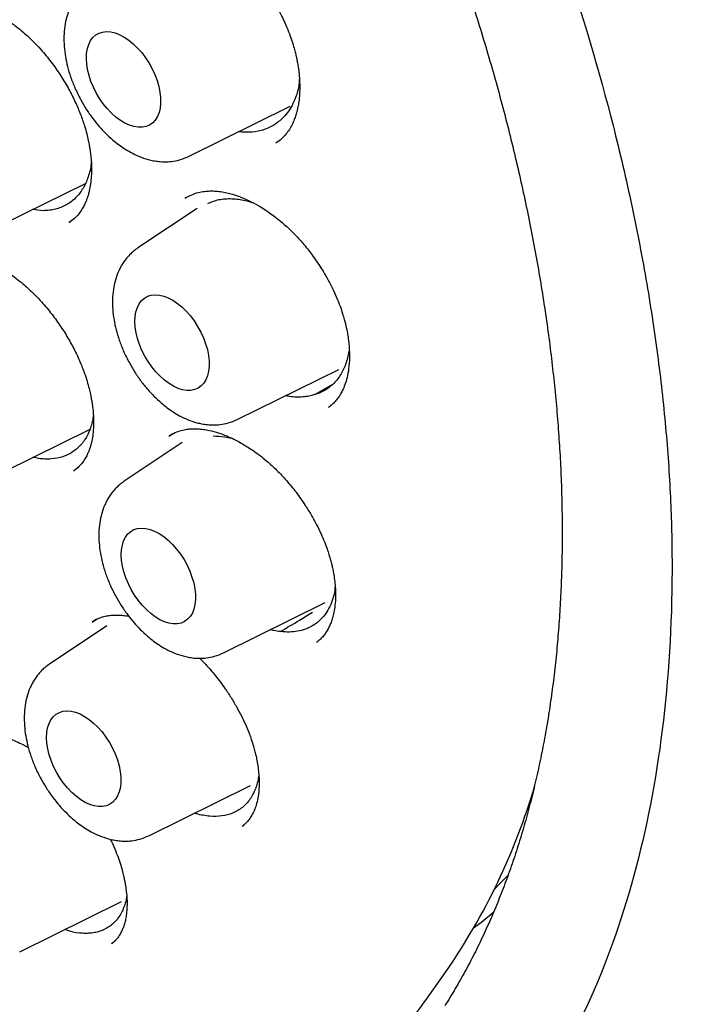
# Model space of a CAD drawing. Header units: millimetres. Extents: x 8 to 1191, y 12 to 1197.
# Tile 27 of 61: x 1133 to 1141, y 516 to 527. Entities that reach past the tile are written whole.
import ezdxf

# ---------------------------------------------------------------- set-up
doc = ezdxf.new("R2010")
doc.units = ezdxf.units.MM

msp = doc.modelspace()

# ---------------------------------------------------------------- linework, layer by layer
at = {"color": 7, "linetype": 'Continuous', "lineweight": 30}
for p, q in [((1134.818, 525.728), (1136.005, 526.315)), ((1132.645, 524.932), (1133.617, 525.413)), ((1134.817, 525.261), (1134.784, 525.243)), ((1134.919, 525.121), (1134.227, 524.659)), ((1133.427, 524.956), (1133.439, 524.965)), ((1135.385, 522.654), (1136.572, 523.241)), ((1136.292, 522.946), (1136.504, 523.069)), ((1132.669, 522.048), (1133.669, 522.543)), ((1134.632, 522.487), (1134.595, 522.465)), ((1134.746, 522.386), (1134.068, 521.934)), ((1133.48, 522.056), (1133.486, 522.061)), ((1135.226, 519.929), (1136.413, 520.516)), ((1133.746, 520.321), (1133.699, 520.293)), ((1133.866, 520.245), (1133.196, 519.799)), ((1136.318, 520.057), (1136.322, 520.061)), ((1134.354, 517.793), (1135.541, 518.381)), ((1135.45, 517.906), (1135.466, 517.92)), ((1132.848, 516.438), (1134.035, 517.026)), ((1133.922, 516.531), (1133.97, 516.575)), ((1137.587, 515.871), (1137.82, 516.202)), ((1137.56, 515.836), (1137.587, 515.871)), ((1137.562, 515.836), (1137.587, 515.871))]:
    msp.add_line(p, q, dxfattribs=at)
at = {"color": 7, "linetype": 'Continuous', "lineweight": 30, "flags": 128}
for points in [[(1133.626, 526.872), (1133.629, 526.932), (1133.638, 526.987), (1133.654, 527.037), (1133.676, 527.081), (1133.703, 527.118), (1133.736, 527.147), (1133.774, 527.168), (1133.816, 527.181), (1133.862, 527.186), (1133.911, 527.183), (1133.963, 527.17), (1134.015, 527.15), (1134.069, 527.122), (1134.122, 527.086), (1134.174, 527.043), (1134.224, 526.994), (1134.272, 526.94), (1134.317, 526.88), (1134.358, 526.817), (1134.394, 526.751), (1134.426, 526.683), (1134.451, 526.614), (1134.471, 526.545), (1134.485, 526.478), (1134.492, 526.413), (1134.492, 526.351), (1134.486, 526.293), (1134.474, 526.241), (1134.455, 526.194), (1134.43, 526.153), (1134.4, 526.12), (1134.364, 526.095), (1134.324, 526.078), (1134.28, 526.069), (1134.232, 526.068), (1134.182, 526.076), (1134.13, 526.092), (1134.077, 526.117), (1134.024, 526.149), (1133.971, 526.188), (1133.919, 526.234), (1133.87, 526.286), (1133.823, 526.343), (1133.781, 526.405), (1133.742, 526.469), (1133.708, 526.536), (1133.679, 526.605), (1133.657, 526.674), (1133.64, 526.742), (1133.63, 526.808), (1133.626, 526.872)], [(1134.193, 523.798), (1134.196, 523.858), (1134.205, 523.914), (1134.221, 523.963), (1134.243, 524.007), (1134.27, 524.044), (1134.303, 524.073), (1134.341, 524.095), (1134.384, 524.108), (1134.429, 524.113), (1134.478, 524.109), (1134.53, 524.097), (1134.582, 524.076), (1134.636, 524.048), (1134.689, 524.012), (1134.741, 523.97), (1134.792, 523.92), (1134.84, 523.866), (1134.884, 523.806), (1134.925, 523.743), (1134.961, 523.677), (1134.993, 523.609), (1135.018, 523.54), (1135.038, 523.472), (1135.052, 523.404), (1135.059, 523.339), (1135.059, 523.277), (1135.053, 523.219), (1135.041, 523.167), (1135.022, 523.12), (1134.997, 523.08), (1134.967, 523.047), (1134.931, 523.021), (1134.891, 523.004), (1134.847, 522.995), (1134.799, 522.994), (1134.749, 523.002), (1134.697, 523.018), (1134.644, 523.043), (1134.591, 523.075), (1134.538, 523.114), (1134.486, 523.16), (1134.437, 523.212), (1134.39, 523.269), (1134.348, 523.331), (1134.309, 523.396), (1134.275, 523.463), (1134.247, 523.531), (1134.224, 523.6), (1134.207, 523.668), (1134.197, 523.735), (1134.193, 523.798)], [(1134.034, 521.073), (1134.036, 521.133), (1134.046, 521.188), (1134.061, 521.238), (1134.083, 521.282), (1134.111, 521.318), (1134.144, 521.348), (1134.182, 521.369), (1134.224, 521.382), (1134.27, 521.387), (1134.319, 521.383), (1134.37, 521.371), (1134.423, 521.351), (1134.476, 521.323), (1134.53, 521.287), (1134.582, 521.244), (1134.632, 521.195), (1134.68, 521.14), (1134.725, 521.081), (1134.766, 521.018), (1134.802, 520.952), (1134.833, 520.884), (1134.859, 520.815), (1134.879, 520.746), (1134.892, 520.679), (1134.9, 520.614), (1134.9, 520.552), (1134.894, 520.494), (1134.881, 520.441), (1134.863, 520.394), (1134.838, 520.354), (1134.807, 520.321), (1134.772, 520.296), (1134.732, 520.278), (1134.687, 520.269), (1134.64, 520.269), (1134.59, 520.277), (1134.538, 520.293), (1134.485, 520.317), (1134.431, 520.349), (1134.379, 520.389), (1134.327, 520.435), (1134.278, 520.487), (1134.231, 520.544), (1134.188, 520.605), (1134.15, 520.67), (1134.116, 520.737), (1134.087, 520.806), (1134.065, 520.875), (1134.048, 520.943), (1134.038, 521.009), (1134.034, 521.073)], [(1133.162, 518.938), (1133.165, 518.998), (1133.174, 519.053), (1133.19, 519.103), (1133.212, 519.146), (1133.24, 519.183), (1133.273, 519.213), (1133.311, 519.234), (1133.353, 519.247), (1133.399, 519.252), (1133.448, 519.248), (1133.499, 519.236), (1133.552, 519.216), (1133.605, 519.187), (1133.658, 519.152), (1133.71, 519.109), (1133.761, 519.06), (1133.809, 519.005), (1133.854, 518.946), (1133.895, 518.883), (1133.931, 518.817), (1133.962, 518.749), (1133.988, 518.68), (1134.008, 518.611), (1134.021, 518.544), (1134.028, 518.478), (1134.029, 518.417), (1134.023, 518.359), (1134.01, 518.306), (1133.991, 518.259), (1133.966, 518.219), (1133.936, 518.186), (1133.9, 518.161), (1133.86, 518.143), (1133.816, 518.134), (1133.769, 518.134), (1133.718, 518.142), (1133.666, 518.158), (1133.613, 518.182), (1133.56, 518.214), (1133.507, 518.254), (1133.456, 518.3), (1133.406, 518.352), (1133.36, 518.409), (1133.317, 518.47), (1133.278, 518.535), (1133.244, 518.602), (1133.216, 518.671), (1133.193, 518.74), (1133.176, 518.808), (1133.166, 518.874), (1133.162, 518.938)], [(1138.389, 517.171), (1138.453, 517.234), (1138.552, 517.337)], [(1138.38, 516.901), (1138.24, 516.785), (1138.146, 516.713)]]:
    msp.add_lwpolyline(points, dxfattribs=at)
at = {"color": 7, "linetype": 'Continuous', "lineweight": 30}
msp.add_arc((1131.516, 520.553), 7.66, 325.3915, 343.5355, dxfattribs=at)
for points, knots in [([(1122.034, 543.139), (1122.098, 543.142), (1122.237, 543.147), (1122.455, 543.146), (1122.687, 543.138), (1122.922, 543.123), (1123.158, 543.1), (1123.397, 543.07), (1123.638, 543.032), (1123.881, 542.988), (1124.126, 542.935), (1124.373, 542.876), (1124.621, 542.809), (1124.87, 542.736), (1125.121, 542.655), (1125.374, 542.566), (1125.627, 542.471), (1125.882, 542.369), (1126.137, 542.259), (1126.393, 542.143), (1126.65, 542.019), (1126.907, 541.889), (1127.165, 541.752), (1127.423, 541.608), (1127.681, 541.458), (1127.939, 541.301), (1128.197, 541.137), (1128.454, 540.967), (1128.712, 540.791), (1128.969, 540.608), (1129.225, 540.419), (1129.48, 540.224), (1129.734, 540.023), (1129.988, 539.816), (1130.24, 539.603), (1130.491, 539.385), (1130.74, 539.161), (1130.988, 538.931), (1131.235, 538.696), (1131.479, 538.456), (1131.722, 538.211), (1131.962, 537.96), (1132.201, 537.705), (1132.437, 537.445), (1132.67, 537.18), (1132.901, 536.911), (1133.13, 536.638), (1133.356, 536.36), (1133.579, 536.078), (1133.799, 535.792), (1134.015, 535.502), (1134.229, 535.209), (1134.439, 534.912), (1134.646, 534.612), (1134.85, 534.308), (1135.049, 534.001), (1135.246, 533.692), (1135.438, 533.379), (1135.626, 533.065), (1135.81, 532.747), (1135.991, 532.427), (1136.167, 532.106), (1136.339, 531.782), (1136.506, 531.456), (1136.669, 531.129), (1136.827, 530.8), (1136.981, 530.47), (1137.13, 530.138), (1137.275, 529.806), (1137.414, 529.473), (1137.549, 529.139), (1137.679, 528.805), (1137.803, 528.47), (1137.923, 528.136), (1138.038, 527.801), (1138.147, 527.466), (1138.251, 527.132), (1138.35, 526.798), (1138.443, 526.465), (1138.531, 526.133), (1138.613, 525.802), (1138.69, 525.472), (1138.762, 525.143), (1138.828, 524.816), (1138.888, 524.49), (1138.943, 524.167), (1138.992, 523.845), (1139.036, 523.525), (1139.073, 523.208), (1139.106, 522.894), (1139.132, 522.581), (1139.153, 522.272), (1139.168, 521.966), (1139.177, 521.663), (1139.18, 521.363), (1139.178, 521.066), (1139.17, 520.773), (1139.157, 520.483), (1139.137, 520.198), (1139.113, 519.916), (1139.082, 519.639), (1139.046, 519.366), (1139.004, 519.097), (1138.956, 518.833), (1138.903, 518.573), (1138.844, 518.318), (1138.78, 518.068), (1138.711, 517.823), (1138.636, 517.583), (1138.555, 517.348), (1138.469, 517.119), (1138.378, 516.895), (1138.282, 516.677), (1138.18, 516.464), (1138.074, 516.257), (1137.961, 516.056), (1137.873, 515.907), (1137.821, 515.826), (1137.809, 515.808)], [0, 0, 0, 0, 0.007395, 0.016121, 0.024841, 0.033555, 0.042264, 0.050967, 0.059667, 0.068362, 0.077053, 0.085742, 0.094428, 0.103112, 0.111793, 0.120473, 0.129152, 0.13783, 0.146507, 0.155183, 0.16386, 0.172535, 0.181211, 0.189887, 0.198563, 0.20724, 0.215916, 0.224594, 0.233271, 0.241949, 0.250628, 0.259307, 0.267987, 0.276667, 0.285348, 0.29403, 0.302712, 0.311395, 0.320079, 0.328763, 0.337447, 0.346132, 0.354818, 0.363504, 0.37219, 0.380877, 0.389565, 0.398253, 0.406941, 0.415629, 0.424318, 0.433007, 0.441696, 0.450386, 0.459075, 0.467765, 0.476455, 0.485145, 0.493835, 0.502525, 0.511216, 0.519906, 0.528596, 0.537286, 0.545976, 0.554665, 0.563355, 0.572044, 0.580733, 0.589422, 0.59811, 0.606798, 0.615486, 0.624174, 0.632861, 0.641547, 0.650233, 0.658919, 0.667604, 0.676288, 0.684972, 0.693656, 0.702338, 0.71102, 0.719702, 0.728383, 0.737063, 0.745742, 0.754421, 0.763099, 0.771777, 0.780454, 0.78913, 0.797806, 0.806481, 0.815156, 0.823831, 0.832505, 0.841179, 0.849853, 0.858528, 0.867202, 0.875877, 0.884552, 0.893229, 0.901906, 0.910585, 0.919266, 0.927949, 0.936634, 0.945322, 0.954014, 0.962709, 0.971409, 0.980113, 0.988823, 0.997538, 1, 1, 1, 1]), ([(1121.972, 542.915), (1121.932, 542.911), (1121.847, 542.903), (1121.715, 542.887), (1121.567, 542.865), (1121.406, 542.838), (1121.232, 542.804), (1121.044, 542.761), (1120.845, 542.708), (1120.643, 542.648), (1120.441, 542.579), (1120.246, 542.504), (1120.057, 542.423), (1119.881, 542.341), (1119.721, 542.259), (1119.577, 542.179), (1119.451, 542.104), (1119.342, 542.037), (1119.251, 541.977), (1119.174, 541.924), (1119.111, 541.881), (1119.06, 541.843), (1119.011, 541.808), (1118.959, 541.768), (1118.897, 541.72), (1118.827, 541.664), (1118.748, 541.598), (1118.661, 541.523), (1118.565, 541.437), (1118.462, 541.341), (1118.358, 541.237), (1118.254, 541.13), (1118.153, 541.019), (1118.04, 540.889), (1117.915, 540.736), (1117.781, 540.56), (1117.651, 540.378), (1117.527, 540.19), (1117.408, 539.996), (1117.296, 539.799), (1117.196, 539.611), (1117.11, 539.438), (1117.039, 539.287), (1116.979, 539.153), (1116.929, 539.035), (1116.889, 538.937), (1116.857, 538.856), (1116.831, 538.788), (1116.807, 538.723), (1116.78, 538.652), (1116.751, 538.568), (1116.717, 538.471), (1116.68, 538.358), (1116.639, 538.229), (1116.595, 538.082), (1116.548, 537.914), (1116.498, 537.726), (1116.45, 537.524), (1116.404, 537.316), (1116.363, 537.108), (1116.318, 536.855), (1116.272, 536.558), (1116.23, 536.218), (1116.198, 535.887), (1116.174, 535.565), (1116.157, 535.225), (1116.148, 534.868), (1116.149, 534.487), (1116.158, 534.093), (1116.179, 533.667), (1116.215, 533.205), (1116.265, 532.715), (1116.333, 532.196), (1116.415, 531.685), (1116.507, 531.185), (1116.609, 530.701), (1116.726, 530.198), (1116.861, 529.677), (1117.014, 529.139), (1117.186, 528.583), (1117.379, 528.011), (1117.593, 527.423), (1117.828, 526.824), (1118.081, 526.221), (1118.351, 525.623), (1118.634, 525.033), (1118.929, 524.452), (1119.253, 523.851), (1119.607, 523.231), (1119.993, 522.595), (1120.392, 521.977), (1120.801, 521.378), (1121.221, 520.797), (1121.649, 520.236), (1122.085, 519.696), (1122.528, 519.177), (1122.975, 518.679), (1123.428, 518.203), (1123.883, 517.75), (1124.34, 517.32), (1124.799, 516.912), (1125.257, 516.529), (1125.71, 516.171), (1126.156, 515.841), (1126.592, 515.537), (1127.019, 515.259), (1127.435, 515.006), (1127.839, 514.776), (1128.232, 514.569), (1128.613, 514.383), (1128.982, 514.217), (1129.351, 514.065), (1129.721, 513.927), (1130.091, 513.803), (1130.368, 513.721), (1130.556, 513.671), (1130.659, 513.644), (1130.761, 513.619), (1130.862, 513.595), (1130.962, 513.573), (1131.06, 513.552), (1131.151, 513.534), (1131.226, 513.52), (1131.283, 513.509), (1131.323, 513.502), (1131.357, 513.496), (1131.395, 513.49), (1131.444, 513.482), (1131.505, 513.472), (1131.584, 513.46), (1131.679, 513.447), (1131.793, 513.433), (1131.922, 513.418), (1132.063, 513.405), (1132.306, 513.387), (1132.64, 513.375), (1133.054, 513.384), (1133.418, 513.413), (1133.737, 513.456), (1134.012, 513.506), (1134.27, 513.564), (1134.509, 513.629), (1134.69, 513.687), (1134.822, 513.733), (1134.908, 513.764), (1134.986, 513.794), (1135.054, 513.822), (1135.106, 513.843), (1135.144, 513.859), (1135.173, 513.872), (1135.204, 513.885), (1135.239, 513.901), (1135.29, 513.924), (1135.356, 513.956), (1135.442, 513.997), (1135.54, 514.048), (1135.651, 514.107), (1135.786, 514.184), (1135.943, 514.281), (1136.12, 514.399), (1136.31, 514.536), (1136.513, 514.697), (1136.728, 514.884), (1136.944, 515.094), (1137.162, 515.328), (1137.37, 515.574), (1137.499, 515.751), (1137.56, 515.836)], [0, 0, 0, 0, 0.003065, 0.006581, 0.010549, 0.014969, 0.01984, 0.025163, 0.030938, 0.037164, 0.043018, 0.04921, 0.05522, 0.060761, 0.066062, 0.070849, 0.07512, 0.078777, 0.081948, 0.084633, 0.08683, 0.088542, 0.090146, 0.092003, 0.094191, 0.096884, 0.099722, 0.102968, 0.106623, 0.110674, 0.114843, 0.11901, 0.123174, 0.127337, 0.133389, 0.139437, 0.145481, 0.151521, 0.157557, 0.163588, 0.169412, 0.174207, 0.178472, 0.182207, 0.185412, 0.188087, 0.190233, 0.191863, 0.19354, 0.195367, 0.197532, 0.200065, 0.202967, 0.206237, 0.209876, 0.214083, 0.218694, 0.223677, 0.22866, 0.233533, 0.238296, 0.246189, 0.253762, 0.261013, 0.267944, 0.274555, 0.282727, 0.290373, 0.298122, 0.306853, 0.316029, 0.325648, 0.335711, 0.346218, 0.355073, 0.36422, 0.37366, 0.383392, 0.393416, 0.403733, 0.414342, 0.425244, 0.436438, 0.447749, 0.458977, 0.470122, 0.481184, 0.492164, 0.504868, 0.51746, 0.52994, 0.542307, 0.554562, 0.566705, 0.578736, 0.590655, 0.602463, 0.614158, 0.625742, 0.637214, 0.648575, 0.659823, 0.670856, 0.681613, 0.692094, 0.7023, 0.71223, 0.721884, 0.731263, 0.740366, 0.749193, 0.757743, 0.766993, 0.775974, 0.784753, 0.787301, 0.789832, 0.792345, 0.794841, 0.797319, 0.799779, 0.802151, 0.804121, 0.805404, 0.806396, 0.80712, 0.808006, 0.809227, 0.810784, 0.812677, 0.815148, 0.818024, 0.821308, 0.824997, 0.828844, 0.840098, 0.851056, 0.861718, 0.869661, 0.87742, 0.884807, 0.891749, 0.898248, 0.900967, 0.9036, 0.906081, 0.908179, 0.909873, 0.910922, 0.911741, 0.912655, 0.913781, 0.915118, 0.917425, 0.920174, 0.923366, 0.926999, 0.931075, 0.936886, 0.943001, 0.949416, 0.957072, 0.965117, 0.97355, 0.982371, 0.991579, 1, 1, 1, 1]), ([(1127.712, 542.902), (1128.207, 542.603), (1129.185, 542.01), (1130.618, 540.895), (1131.984, 539.657), (1133.268, 538.304), (1134.458, 536.866), (1135.547, 535.367), (1136.529, 533.83), (1137.491, 532.108), (1138.39, 530.215), (1139.175, 528.183), (1139.671, 526.536), (1139.973, 525.269), (1140.153, 524.355), (1140.29, 523.471), (1140.387, 522.619), (1140.446, 521.8), (1140.478, 520.617), (1140.397, 519.117), (1140.079, 517.4), (1139.549, 515.87), (1138.814, 514.556), (1137.892, 513.467), (1136.786, 512.654), (1135.92, 512.193), (1135.396, 512.085), (1135.334, 512.073)], [0, 0, 0, 0, 0.0466713, 0.0923329, 0.1369897, 0.1806429, 0.2232815, 0.2649163, 0.3055549, 0.3451985, 0.3964818, 0.4459958, 0.4937468, 0.5169651, 0.5397395, 0.5620709, 0.5839602, 0.6054081, 0.6264161, 0.6790424, 0.7316021, 0.7840951, 0.8365036, 0.8888065, 0.9410046, 0.9930893, 1, 1, 1, 1]), ([(1134.24, 528.374), (1134.264, 528.388), (1134.31, 528.414), (1134.386, 528.438), (1134.46, 528.452), (1134.532, 528.456), (1134.602, 528.454), (1134.683, 528.443), (1134.776, 528.422), (1134.882, 528.386), (1134.985, 528.34), (1135.082, 528.288), (1135.167, 528.234), (1135.246, 528.178), (1135.325, 528.116), (1135.409, 528.042), (1135.499, 527.953), (1135.595, 527.846), (1135.693, 527.72), (1135.78, 527.591), (1135.854, 527.465), (1135.914, 527.351), (1135.965, 527.239), (1136.004, 527.138), (1136.033, 527.052), (1136.054, 526.98), (1136.069, 526.923), (1136.08, 526.876), (1136.089, 526.828), (1136.1, 526.766), (1136.11, 526.686), (1136.117, 526.587), (1136.117, 526.485), (1136.11, 526.394), (1136.099, 526.323), (1136.086, 526.265), (1136.071, 526.211), (1136.052, 526.156), (1136.027, 526.098), (1135.994, 526.04), (1135.953, 525.983), (1135.901, 525.928), (1135.86, 525.897), (1135.838, 525.882)], [0, 0, 0, 0, 0.033667, 0.064587, 0.09277, 0.118205, 0.140887, 0.162361, 0.194133, 0.225426, 0.256166, 0.28407, 0.308126, 0.329393, 0.352187, 0.376964, 0.404218, 0.434764, 0.468628, 0.5058, 0.532406, 0.560439, 0.587296, 0.610725, 0.630742, 0.647362, 0.660593, 0.670444, 0.680393, 0.695232, 0.714969, 0.739579, 0.769654, 0.794695, 0.814734, 0.83078, 0.849012, 0.866698, 0.886786, 0.910136, 0.936798, 0.966749, 1, 1, 1, 1]), ([(1133.66, 527.733), (1133.642, 527.72), (1133.609, 527.697), (1133.562, 527.652), (1133.521, 527.605), (1133.487, 527.559), (1133.459, 527.511), (1133.427, 527.445), (1133.395, 527.358), (1133.372, 527.249), (1133.362, 527.133), (1133.365, 527.014), (1133.38, 526.895), (1133.405, 526.776), (1133.442, 526.653), (1133.493, 526.523), (1133.555, 526.397), (1133.624, 526.279), (1133.696, 526.175), (1133.772, 526.082), (1133.85, 525.997), (1133.926, 525.927), (1134, 525.867), (1134.072, 525.817), (1134.151, 525.77), (1134.244, 525.725), (1134.332, 525.695), (1134.409, 525.677), (1134.473, 525.668), (1134.543, 525.664), (1134.625, 525.668), (1134.72, 525.686), (1134.784, 525.713), (1134.818, 525.728)], [0, 0, 0, 0, 0.0212233, 0.0404353, 0.0656649, 0.087537, 0.1089756, 0.1303887, 0.1684508, 0.2072329, 0.2468735, 0.2862427, 0.3244488, 0.3616406, 0.3999837, 0.4419003, 0.4874632, 0.5240948, 0.5628317, 0.5997429, 0.6322177, 0.6685963, 0.6970501, 0.7231068, 0.7533284, 0.7879069, 0.8275071, 0.8493544, 0.8725924, 0.8977049, 0.9270671, 0.9611482, 1, 1, 1, 1]), ([(1131.843, 527.458), (1131.865, 527.47), (1131.907, 527.493), (1131.976, 527.514), (1132.042, 527.526), (1132.108, 527.53), (1132.167, 527.527), (1132.218, 527.52), (1132.264, 527.512), (1132.313, 527.501), (1132.372, 527.483), (1132.444, 527.458), (1132.523, 527.423), (1132.595, 527.385), (1132.653, 527.352), (1132.693, 527.326), (1132.724, 527.306), (1132.761, 527.28), (1132.815, 527.24), (1132.884, 527.184), (1132.958, 527.118), (1133.032, 527.045), (1133.126, 526.943), (1133.229, 526.815), (1133.334, 526.664), (1133.423, 526.513), (1133.498, 526.364), (1133.558, 526.222), (1133.601, 526.098), (1133.63, 525.996), (1133.648, 525.92), (1133.66, 525.859), (1133.669, 525.804), (1133.677, 525.745), (1133.684, 525.672), (1133.687, 525.586), (1133.685, 525.495), (1133.676, 525.407), (1133.663, 525.337), (1133.65, 525.283), (1133.637, 525.242), (1133.621, 525.201), (1133.601, 525.156), (1133.573, 525.107), (1133.536, 525.054), (1133.488, 525), (1133.447, 524.971), (1133.426, 524.955)], [0, 0, 0, 0, 0.034282, 0.064716, 0.091314, 0.11413, 0.133924, 0.150904, 0.165056, 0.179756, 0.197866, 0.219413, 0.244408, 0.268192, 0.282762, 0.294514, 0.303437, 0.309969, 0.326806, 0.350582, 0.370296, 0.393107, 0.419032, 0.459224, 0.497676, 0.534372, 0.569306, 0.602497, 0.633746, 0.655511, 0.673482, 0.687691, 0.698952, 0.713212, 0.731663, 0.754271, 0.780311, 0.805697, 0.829782, 0.84419, 0.858107, 0.871937, 0.889216, 0.910691, 0.936321, 0.966085, 1, 1, 1, 1]), ([(1136.113, 526.637), (1136.111, 526.615), (1136.106, 526.535), (1136.076, 526.429), (1136.028, 526.321), (1135.975, 526.237), (1135.931, 526.191), (1135.909, 526.169)], [0, 0, 0, 0, 0.114016, 0.4018514, 0.601037, 0.8008726, 1, 1, 1, 1]), ([(1135.909, 526.169), (1135.892, 526.153), (1135.858, 526.122), (1135.799, 526.084), (1135.736, 526.053), (1135.646, 526.022), (1135.548, 526.009), (1135.458, 526.01), (1135.418, 526.016), (1135.405, 526.018)], [0, 0, 0, 0, 0.131237, 0.263385, 0.398407, 0.534423, 0.798539, 0.9326, 1, 1, 1, 1]), ([(1133.683, 525.668), (1133.682, 525.654), (1133.68, 525.61), (1133.664, 525.544), (1133.643, 525.472), (1133.616, 525.407), (1133.594, 525.37), (1133.584, 525.351)], [0, 0, 0, 0, 0.1177746, 0.3514402, 0.5850989, 0.7919292, 1, 1, 1, 1]), ([(1133.584, 525.351), (1133.571, 525.332), (1133.546, 525.292), (1133.5, 525.241), (1133.448, 525.196), (1133.373, 525.148), (1133.288, 525.114), (1133.196, 525.098), (1133.108, 525.091), (1133.04, 525.101), (1132.999, 525.107)], [0, 0, 0, 0, 0.102374, 0.205458, 0.310784, 0.416885, 0.622914, 0.72749, 0.833591, 1, 1, 1, 1]), ([(1134.777, 525.239), (1134.803, 525.254), (1134.851, 525.282), (1134.928, 525.307), (1134.998, 525.32), (1135.067, 525.326), (1135.137, 525.324), (1135.21, 525.315), (1135.303, 525.296), (1135.416, 525.261), (1135.543, 525.204), (1135.647, 525.147), (1135.729, 525.095), (1135.8, 525.045), (1135.876, 524.986), (1135.962, 524.913), (1136.056, 524.822), (1136.157, 524.711), (1136.262, 524.579), (1136.355, 524.444), (1136.433, 524.313), (1136.495, 524.196), (1136.546, 524.083), (1136.586, 523.984), (1136.615, 523.898), (1136.635, 523.83), (1136.648, 523.778), (1136.658, 523.736), (1136.668, 523.69), (1136.679, 523.63), (1136.689, 523.551), (1136.696, 523.465), (1136.698, 523.36), (1136.69, 523.252), (1136.671, 523.147), (1136.645, 523.063), (1136.617, 522.996), (1136.587, 522.941), (1136.556, 522.896), (1136.52, 522.853), (1136.483, 522.819), (1136.46, 522.803), (1136.448, 522.794)], [0, 0, 0, 0, 0.037405, 0.06978, 0.097098, 0.119299, 0.143369, 0.166282, 0.188242, 0.229315, 0.266127, 0.29751, 0.317428, 0.336037, 0.357683, 0.38257, 0.410886, 0.442774, 0.478245, 0.517278, 0.54526, 0.574462, 0.601254, 0.624622, 0.644586, 0.661156, 0.672667, 0.681699, 0.691333, 0.706121, 0.726079, 0.750029, 0.773019, 0.809591, 0.84158, 0.86922, 0.895085, 0.915041, 0.934321, 0.953203, 0.974754, 1, 1, 1, 1]), ([(1135.042, 525.178), (1135.079, 525.194), (1135.138, 525.219), (1135.228, 525.232), (1135.328, 525.238), (1135.434, 525.225), (1135.526, 525.203), (1135.564, 525.189), (1135.575, 525.185)], [0, 0, 0, 0, 0.244333, 0.385245, 0.528212, 0.805828, 0.94674, 1, 1, 1, 1]), ([(1131.837, 524.519), (1131.858, 524.531), (1131.896, 524.554), (1131.961, 524.576), (1132.024, 524.588), (1132.087, 524.592), (1132.144, 524.591), (1132.194, 524.585), (1132.24, 524.578), (1132.288, 524.567), (1132.346, 524.551), (1132.418, 524.527), (1132.497, 524.493), (1132.569, 524.457), (1132.626, 524.425), (1132.667, 524.401), (1132.698, 524.381), (1132.735, 524.356), (1132.79, 524.317), (1132.859, 524.263), (1132.933, 524.199), (1133.008, 524.129), (1133.103, 524.031), (1133.209, 523.906), (1133.317, 523.758), (1133.412, 523.609), (1133.492, 523.461), (1133.559, 523.317), (1133.607, 523.19), (1133.64, 523.084), (1133.662, 523.003), (1133.676, 522.938), (1133.687, 522.883), (1133.696, 522.826), (1133.705, 522.755), (1133.711, 522.669), (1133.711, 522.576), (1133.704, 522.487), (1133.693, 522.418), (1133.681, 522.368), (1133.67, 522.33), (1133.657, 522.293), (1133.64, 522.252), (1133.616, 522.205), (1133.583, 522.153), (1133.538, 522.1), (1133.5, 522.071), (1133.479, 522.055)], [0, 0, 0, 0, 0.033732, 0.063786, 0.090174, 0.11294, 0.132723, 0.149695, 0.163839, 0.178531, 0.196631, 0.21817, 0.243157, 0.266938, 0.281508, 0.293261, 0.302185, 0.308715, 0.325458, 0.349014, 0.368511, 0.391048, 0.416641, 0.456441, 0.494773, 0.531622, 0.566983, 0.600877, 0.633165, 0.656224, 0.675468, 0.690931, 0.702692, 0.715933, 0.73401, 0.756879, 0.784092, 0.81049, 0.834546, 0.848409, 0.861372, 0.873907, 0.890117, 0.910868, 0.93611, 0.965816, 1, 1, 1, 1]), ([(1134.227, 524.659), (1134.209, 524.647), (1134.176, 524.623), (1134.129, 524.578), (1134.088, 524.531), (1134.054, 524.485), (1134.026, 524.437), (1133.994, 524.372), (1133.962, 524.284), (1133.939, 524.175), (1133.929, 524.059), (1133.932, 523.94), (1133.947, 523.821), (1133.972, 523.702), (1134.009, 523.58), (1134.06, 523.449), (1134.122, 523.323), (1134.191, 523.206), (1134.263, 523.102), (1134.339, 523.008), (1134.417, 522.924), (1134.493, 522.853), (1134.567, 522.794), (1134.639, 522.744), (1134.718, 522.696), (1134.811, 522.651), (1134.899, 522.621), (1134.976, 522.603), (1135.04, 522.594), (1135.11, 522.59), (1135.192, 522.595), (1135.287, 522.612), (1135.351, 522.639), (1135.385, 522.654)], [0, 0, 0, 0, 0.021223, 0.040435, 0.065665, 0.087537, 0.108976, 0.130389, 0.168451, 0.207233, 0.246874, 0.286243, 0.324449, 0.361641, 0.399984, 0.4419, 0.487463, 0.524095, 0.562832, 0.599743, 0.632218, 0.668596, 0.69705, 0.723107, 0.753328, 0.787907, 0.827507, 0.849354, 0.872592, 0.897705, 0.927067, 0.961148, 1, 1, 1, 1]), ([(1136.694, 523.484), (1136.691, 523.461), (1136.684, 523.409), (1136.659, 523.312), (1136.611, 523.198), (1136.543, 523.104), (1136.477, 523.042), (1136.422, 523.001), (1136.361, 522.968), (1136.315, 522.953), (1136.292, 522.946)], [0, 0, 0, 0, 0.086722, 0.191337, 0.386986, 0.587862, 0.689331, 0.790795, 0.895398, 1, 1, 1, 1]), ([(1136.292, 522.946), (1136.27, 522.94), (1136.225, 522.927), (1136.153, 522.917), (1136.077, 522.916), (1136.01, 522.92), (1135.967, 522.931), (1135.952, 522.935)], [0, 0, 0, 0, 0.215764, 0.433026, 0.655013, 0.878633, 1, 1, 1, 1]), ([(1133.708, 522.703), (1133.707, 522.698), (1133.704, 522.666), (1133.691, 522.609), (1133.668, 522.533), (1133.627, 522.444), (1133.575, 522.369), (1133.512, 522.308), (1133.461, 522.271), (1133.408, 522.241), (1133.37, 522.228), (1133.352, 522.221)], [0, 0, 0, 0, 0.017571, 0.130708, 0.247506, 0.36431, 0.580373, 0.691515, 0.802654, 0.901032, 1, 1, 1, 1]), ([(1134.59, 522.461), (1134.614, 522.476), (1134.658, 522.503), (1134.729, 522.528), (1134.794, 522.542), (1134.858, 522.548), (1134.924, 522.548), (1134.992, 522.541), (1135.072, 522.527), (1135.163, 522.502), (1135.259, 522.467), (1135.341, 522.429), (1135.404, 522.397), (1135.456, 522.367), (1135.508, 522.335), (1135.573, 522.293), (1135.65, 522.236), (1135.744, 522.161), (1135.85, 522.063), (1135.964, 521.942), (1136.077, 521.804), (1136.172, 521.669), (1136.251, 521.541), (1136.312, 521.43), (1136.364, 521.325), (1136.404, 521.23), (1136.434, 521.149), (1136.455, 521.086), (1136.469, 521.038), (1136.479, 521.003), (1136.489, 520.965), (1136.5, 520.918), (1136.512, 520.855), (1136.524, 520.777), (1136.532, 520.695), (1136.535, 520.604), (1136.532, 520.512), (1136.52, 520.425), (1136.505, 520.355), (1136.487, 520.298), (1136.467, 520.248), (1136.443, 520.201), (1136.416, 520.158), (1136.382, 520.114), (1136.347, 520.079), (1136.324, 520.062), (1136.312, 520.052)], [0, 0, 0, 0, 0.036459, 0.067973, 0.094515, 0.116024, 0.139334, 0.161736, 0.183425, 0.214643, 0.243554, 0.267347, 0.285711, 0.29713, 0.31123, 0.329258, 0.351227, 0.376395, 0.409729, 0.445039, 0.482328, 0.521562, 0.548776, 0.576557, 0.601993, 0.624267, 0.643395, 0.659387, 0.66933, 0.677517, 0.685044, 0.69653, 0.712475, 0.732854, 0.75565, 0.776918, 0.807568, 0.834113, 0.856595, 0.875856, 0.894792, 0.913593, 0.932252, 0.951057, 0.973289, 1, 1, 1, 1]), ([(1135.107, 522.463), (1135.152, 522.462), (1135.221, 522.459), (1135.297, 522.444), (1135.327, 522.435), (1135.329, 522.434)], [0, 0, 0, 0, 0.61531, 0.970174, 1, 1, 1, 1]), ([(1133.352, 522.221), (1133.308, 522.21), (1133.243, 522.193), (1133.146, 522.192), (1133.073, 522.198), (1133.025, 522.208), (1133.003, 522.213)], [0, 0, 0, 0, 0.407182, 0.6161, 0.826555, 1, 1, 1, 1]), ([(1134.068, 521.934), (1134.05, 521.921), (1134.017, 521.897), (1133.97, 521.853), (1133.929, 521.806), (1133.895, 521.76), (1133.866, 521.711), (1133.835, 521.646), (1133.803, 521.559), (1133.78, 521.449), (1133.77, 521.334), (1133.773, 521.215), (1133.788, 521.096), (1133.813, 520.977), (1133.85, 520.854), (1133.901, 520.724), (1133.962, 520.598), (1134.032, 520.48), (1134.104, 520.376), (1134.18, 520.283), (1134.258, 520.198), (1134.334, 520.128), (1134.408, 520.068), (1134.479, 520.018), (1134.559, 519.971), (1134.652, 519.926), (1134.74, 519.896), (1134.817, 519.878), (1134.881, 519.868), (1134.951, 519.864), (1135.033, 519.869), (1135.128, 519.887), (1135.192, 519.914), (1135.226, 519.929)], [0, 0, 0, 0, 0.021223, 0.040435, 0.065665, 0.087537, 0.108976, 0.130389, 0.168451, 0.207233, 0.246874, 0.286243, 0.324449, 0.361641, 0.399984, 0.4419, 0.487463, 0.524095, 0.562832, 0.599743, 0.632218, 0.668596, 0.69705, 0.723107, 0.753328, 0.787907, 0.827507, 0.849354, 0.872592, 0.897705, 0.927067, 0.961148, 1, 1, 1, 1]), ([(1136.529, 520.714), (1136.526, 520.68), (1136.52, 520.609), (1136.489, 520.515), (1136.448, 520.427), (1136.387, 520.34), (1136.301, 520.261), (1136.197, 520.207), (1136.093, 520.18), (1135.997, 520.169), (1135.928, 520.175), (1135.893, 520.178)], [0, 0, 0, 0, 0.0932218, 0.1951157, 0.2973629, 0.3992644, 0.5465678, 0.6938773, 0.7958172, 0.8980898, 1, 1, 1, 1]), ([(1133.693, 520.289), (1133.713, 520.302), (1133.752, 520.327), (1133.813, 520.35), (1133.871, 520.363), (1133.929, 520.371), (1133.989, 520.372), (1134.054, 520.367), (1134.098, 520.362), (1134.122, 520.356), (1134.122, 520.356)], [0, 0, 0, 0, 0.192971, 0.360942, 0.503775, 0.621166, 0.750724, 0.875919, 0.997697, 1, 1, 1, 1]), ([(1135.893, 520.178), (1135.966, 520.222), (1136.09, 520.297), (1136.215, 520.372), (1136.266, 520.403)], [0, 0, 0, 0, 0.590445, 1, 1, 1, 1]), ([(1135.893, 520.178), (1135.867, 520.181), (1135.828, 520.185), (1135.787, 520.196), (1135.773, 520.2)], [0, 0, 0, 0, 0.653906, 1, 1, 1, 1]), ([(1134.948, 519.866), (1134.971, 519.843), (1135.036, 519.779), (1135.135, 519.661), (1135.234, 519.531), (1135.316, 519.407), (1135.381, 519.297), (1135.446, 519.174), (1135.504, 519.048), (1135.547, 518.931), (1135.575, 518.843), (1135.593, 518.777), (1135.608, 518.716), (1135.621, 518.647), (1135.633, 518.568), (1135.641, 518.485), (1135.643, 518.405), (1135.64, 518.319), (1135.629, 518.233), (1135.61, 518.155), (1135.587, 518.089), (1135.56, 518.034), (1135.524, 517.979), (1135.485, 517.935), (1135.458, 517.913), (1135.443, 517.901)], [0, 0, 0, 0, 0.036049, 0.099266, 0.165469, 0.211226, 0.258228, 0.303595, 0.36334, 0.413223, 0.44607, 0.472659, 0.495339, 0.524967, 0.562865, 0.600708, 0.640143, 0.677843, 0.731175, 0.7809, 0.820099, 0.859368, 0.899215, 0.945488, 1, 1, 1, 1]), ([(1133.196, 519.799), (1133.179, 519.786), (1133.145, 519.762), (1133.098, 519.718), (1133.057, 519.671), (1133.024, 519.624), (1132.995, 519.576), (1132.963, 519.511), (1132.932, 519.424), (1132.909, 519.314), (1132.899, 519.198), (1132.902, 519.079), (1132.916, 518.96), (1132.942, 518.842), (1132.978, 518.719), (1133.029, 518.589), (1133.091, 518.463), (1133.161, 518.345), (1133.233, 518.241), (1133.308, 518.147), (1133.387, 518.063), (1133.463, 517.992), (1133.536, 517.933), (1133.608, 517.883), (1133.687, 517.836), (1133.781, 517.791), (1133.868, 517.761), (1133.946, 517.743), (1134.009, 517.733), (1134.079, 517.729), (1134.162, 517.734), (1134.257, 517.752), (1134.32, 517.779), (1134.354, 517.793)], [0, 0, 0, 0, 0.021223, 0.040435, 0.065665, 0.087537, 0.108976, 0.130389, 0.168451, 0.207233, 0.246874, 0.286243, 0.324449, 0.361641, 0.399984, 0.4419, 0.487463, 0.524095, 0.562832, 0.599743, 0.632218, 0.668596, 0.69705, 0.723107, 0.753328, 0.787907, 0.827507, 0.849354, 0.872592, 0.897705, 0.927067, 0.961148, 1, 1, 1, 1]), ([(1132.166, 518.916), (1132.179, 518.925), (1132.204, 518.941), (1132.252, 518.964), (1132.311, 518.98), (1132.371, 518.989), (1132.439, 518.991), (1132.517, 518.985), (1132.61, 518.966), (1132.707, 518.937), (1132.802, 518.899), (1132.882, 518.86), (1132.93, 518.833), (1132.949, 518.822)], [0, 0, 0, 0, 0.103309, 0.193724, 0.274433, 0.355464, 0.437713, 0.541801, 0.647556, 0.755114, 0.857377, 0.943605, 1, 1, 1, 1]), ([(1135.638, 518.503), (1135.638, 518.496), (1135.631, 518.437), (1135.609, 518.36), (1135.571, 518.276), (1135.537, 518.218), (1135.496, 518.167), (1135.448, 518.123), (1135.394, 518.086), (1135.317, 518.048), (1135.21, 518.02), (1135.092, 518.017), (1134.991, 518.031), (1134.931, 518.043), (1134.896, 518.054), (1134.887, 518.057)], [0, 0, 0, 0, 0.020261, 0.154404, 0.223373, 0.292341, 0.361154, 0.429963, 0.500944, 0.571929, 0.704684, 0.840986, 0.909835, 0.978683, 1, 1, 1, 1]), ([(1133.905, 517.753), (1133.922, 517.718), (1133.956, 517.648), (1133.995, 517.546), (1134.026, 517.454), (1134.048, 517.376), (1134.063, 517.315), (1134.074, 517.261), (1134.084, 517.205), (1134.094, 517.135), (1134.101, 517.053), (1134.101, 516.965), (1134.096, 516.886), (1134.085, 516.819), (1134.071, 516.764), (1134.055, 516.715), (1134.034, 516.67), (1134.008, 516.623), (1133.971, 516.573), (1133.938, 516.545), (1133.92, 516.53)], [0, 0, 0, 0, 0.062969, 0.126966, 0.184428, 0.232356, 0.270772, 0.300301, 0.335536, 0.382623, 0.441471, 0.509778, 0.576405, 0.629518, 0.680488, 0.729825, 0.776837, 0.837641, 0.912052, 1, 1, 1, 1]), ([(1134.097, 517.088), (1134.095, 517.079), (1134.091, 517.044), (1134.076, 516.989), (1134.052, 516.925), (1134.011, 516.847), (1133.959, 516.782), (1133.896, 516.731), (1133.843, 516.7), (1133.784, 516.676), (1133.721, 516.66), (1133.653, 516.652), (1133.559, 516.653), (1133.465, 516.665), (1133.394, 516.691), (1133.373, 516.698)], [0, 0, 0, 0, 0.02751, 0.097016, 0.168578, 0.240143, 0.378229, 0.449227, 0.520222, 0.591059, 0.661891, 0.734959, 0.808031, 0.94469, 1, 1, 1, 1]), ([(1137.266, 513.014), (1137.283, 513.026), (1137.333, 513.063), (1137.414, 513.123), (1137.506, 513.19), (1137.586, 513.249), (1137.654, 513.299), (1137.711, 513.342), (1137.758, 513.376), (1137.805, 513.411), (1137.858, 513.449), (1137.921, 513.496), (1137.991, 513.547), (1138.066, 513.602), (1138.145, 513.66), (1138.222, 513.717), (1138.294, 513.769), (1138.359, 513.816), (1138.42, 513.861), (1138.482, 513.907), (1138.549, 513.955), (1138.62, 514.007), (1138.694, 514.061), (1138.772, 514.118), (1138.854, 514.177), (1138.941, 514.24), (1139.025, 514.301), (1139.099, 514.355), (1139.16, 514.399), (1139.217, 514.44), (1139.28, 514.485), (1139.35, 514.535), (1139.424, 514.589), (1139.512, 514.652), (1139.612, 514.723), (1139.719, 514.8), (1139.819, 514.872), (1139.911, 514.937), (1139.991, 514.994), (1140.054, 515.038), (1140.101, 515.072), (1140.139, 515.099), (1140.182, 515.129), (1140.232, 515.164), (1140.299, 515.211), (1140.377, 515.266), (1140.459, 515.324), (1140.533, 515.376), (1140.599, 515.422), (1140.66, 515.464), (1140.719, 515.505), (1140.777, 515.546), (1140.838, 515.588), (1140.897, 515.629), (1140.953, 515.668), (1141.008, 515.705), (1141.064, 515.744), (1141.112, 515.777), (1141.152, 515.804), (1141.187, 515.828), (1141.227, 515.855), (1141.265, 515.881), (1141.298, 515.904), (1141.328, 515.924), (1141.359, 515.945), (1141.396, 515.97), (1141.434, 515.996), (1141.47, 516.02), (1141.501, 516.041), (1141.53, 516.061), (1141.558, 516.079), (1141.582, 516.096), (1141.602, 516.109), (1141.621, 516.122), (1141.643, 516.136), (1141.667, 516.153), (1141.691, 516.168), (1141.712, 516.182), (1141.735, 516.197), (1141.761, 516.215), (1141.788, 516.233), (1141.814, 516.25), (1141.839, 516.266), (1141.869, 516.286), (1141.903, 516.308), (1141.936, 516.33), (1141.954, 516.342), (1141.964, 516.348)], [0, 0, 0, 0, 0.009265, 0.028617, 0.045872, 0.061023, 0.07385, 0.084636, 0.093377, 0.100492, 0.111343, 0.123428, 0.136749, 0.151307, 0.166462, 0.181915, 0.19569, 0.207785, 0.21902, 0.231054, 0.243935, 0.257663, 0.272302, 0.287271, 0.30329, 0.320359, 0.338071, 0.352744, 0.363608, 0.374095, 0.386727, 0.401118, 0.415933, 0.431061, 0.453984, 0.475892, 0.496345, 0.515098, 0.531821, 0.546135, 0.553678, 0.561569, 0.569994, 0.580444, 0.593237, 0.611899, 0.630152, 0.645864, 0.659878, 0.672995, 0.685714, 0.698366, 0.711846, 0.726382, 0.738189, 0.75031, 0.764023, 0.77688, 0.783906, 0.79228, 0.801998, 0.812369, 0.82, 0.82589, 0.833778, 0.842915, 0.853301, 0.862473, 0.869947, 0.877197, 0.885108, 0.891381, 0.896498, 0.900816, 0.906608, 0.913968, 0.920752, 0.925447, 0.931466, 0.939664, 0.947887, 0.954849, 0.961292, 0.969478, 0.982149, 0.991276, 1, 1, 1, 1])]:
    msp.add_open_spline(points, degree=3, knots=knots, dxfattribs=at)

doc.saveas('drawing.dxf')
